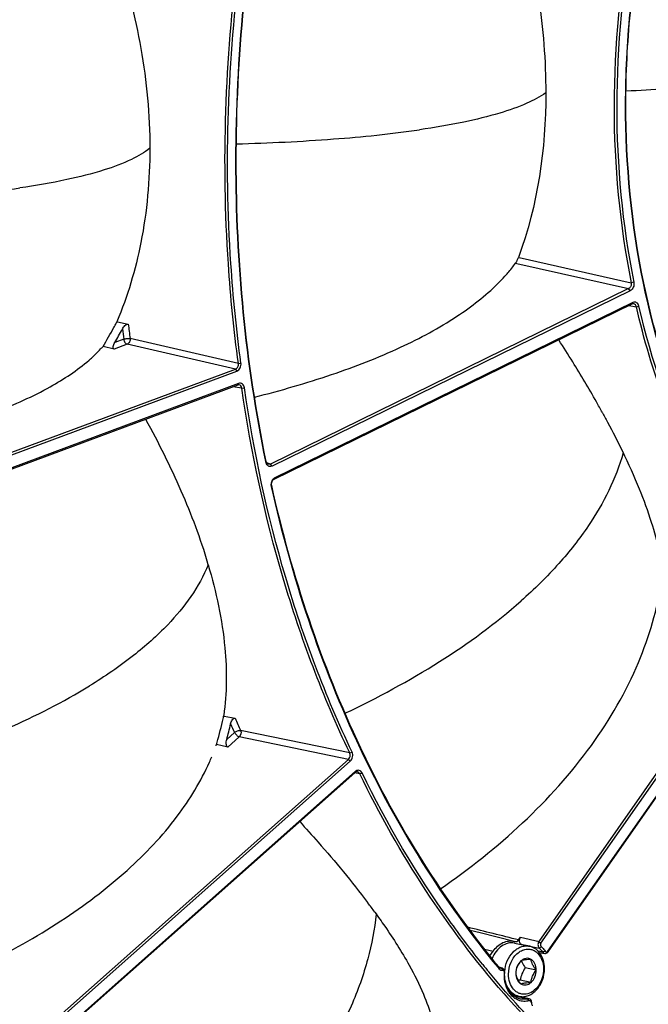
# Model space of a CAD drawing. Header units: millimetres. Extents: x 0 to 420, y -341 to 792.
# Tile 89 of 256: x 181 to 193, y 69 to 87. Entities that reach past the tile are written whole.
import ezdxf

# ---------------------------------------------------------------- set-up
doc = ezdxf.new("R2010")
doc.units = ezdxf.units.MM
doc.header["$LTSCALE"] = 23.1
doc.layers.get('0').update_dxf_attribs({"linetype": 'CONTINUOUS'})

msp = doc.modelspace()

# ---------------------------------------------------------------- linework, layer by layer
at = {"color": 7, "linetype": 'Continuous'}
for p, q in [((190.5318, 82.9547), (190.5465, 82.9514)), ((190.5465, 82.9514), (192.5883, 82.4934)), ((190.4785, 82.8489), (190.5052, 82.8429)), ((190.5052, 82.8429), (192.542, 82.3856)), ((192.542, 82.3856), (186.0102, 79.1839)), ((192.5708, 82.3487), (186.039, 79.147)), ((192.5708, 82.3487), (192.542, 82.3856)), ((192.6362, 82.5011), (192.5883, 82.4934)), ((192.6027, 82.1027), (186.071, 78.901)), ((192.6177, 82.1307), (186.0859, 78.929)), ((192.5473, 82.0755), (192.6821, 82.0565)), ((192.6027, 82.1027), (192.6177, 82.1307)), ((192.6821, 82.0565), (192.73, 82.0653)), ((183.2086, 81.7805), (183.2196, 81.7782)), ((183.2196, 81.7782), (183.4157, 81.738)), ((183.332, 81.463), (183.1683, 81.402)), ((185.4236, 81.0217), (183.4491, 81.4752)), ((183.158, 81.2826), (182.9548, 81.3321)), ((183.3962, 81.3713), (183.158, 81.2826)), ((185.3707, 80.9174), (183.3962, 81.3713)), ((178.4762, 78.35), (185.3707, 80.9174)), ((185.3707, 80.9174), (185.3964, 80.8808)), ((185.4236, 81.0217), (185.4704, 81.0267)), ((178.5019, 78.3133), (185.3964, 80.8808)), ((185.4115, 80.626), (178.517, 78.0585)), ((185.4282, 80.6539), (178.5336, 78.0865)), ((185.4868, 80.5695), (185.3227, 80.5929)), ((185.4115, 80.626), (185.4282, 80.6539)), ((185.4868, 80.5695), (185.5336, 80.5748)), ((185.9262, 79.2153), (185.923, 79.2308)), ((185.9262, 79.2153), (185.9232, 79.2309)), ((185.9262, 79.2153), (185.9304, 79.2322)), ((186.0102, 79.1839), (185.9429, 79.2026)), ((186.039, 79.147), (186.0102, 79.1839)), ((186.071, 78.901), (186.0859, 78.929)), ((186.0251, 78.791), (186.0211, 78.7733)), ((190.9069, 70.4685), (195.2241, 76.6477)), ((190.9419, 70.4337), (195.2651, 76.6214)), ((191.0699, 70.2878), (195.3931, 76.4756)), ((191.073, 70.2791), (195.3902, 76.4583)), ((185.1547, 74.5808), (185.1627, 74.5793)), ((185.1627, 74.5793), (185.3619, 74.542)), ((185.355, 74.2816), (185.211, 74.1537)), ((187.4537, 73.909), (185.4646, 74.3201)), ((185.4405, 74.2029), (185.231, 74.0169)), ((187.4297, 73.7916), (185.4405, 74.2029)), ((185.231, 74.0169), (185.0257, 74.0639)), ((187.4537, 73.909), (187.4975, 73.9245)), ((181.4571, 68.4883), (187.4297, 73.7916)), ((181.4775, 68.4446), (187.4639, 73.7601)), ((187.4297, 73.7916), (187.4639, 73.7601)), ((187.5553, 73.5699), (181.567, 68.2526)), ((187.5472, 73.5472), (181.5721, 68.2417)), ((187.6359, 73.5299), (187.5422, 73.5428)), ((187.5472, 73.5472), (187.5553, 73.5699)), ((187.6359, 73.5299), (187.6795, 73.5456)), ((187.7795, 71.1801), (187.7858, 71.1717)), ((187.7795, 71.1801), (187.7857, 71.1717)), ((189.8321, 70.6232), (189.6498, 70.6686)), ((190.454, 70.4684), (189.8321, 70.6232)), ((190.5344, 70.4946), (190.5693, 70.5446)), ((190.5693, 70.5446), (190.9069, 70.4685)), ((189.9116, 70.3273), (190.0723, 70.2908)), ((190.0111, 70.2032), (190.0723, 70.2908)), ((190.454, 70.4684), (190.4692, 70.4643)), ((190.4603, 70.4363), (190.7318, 70.3801)), ((190.5763, 70.4194), (190.7328, 70.3846)), ((190.7328, 70.3846), (190.7376, 70.3835)), ((190.7376, 70.3835), (190.9126, 70.3445)), ((190.9506, 70.3686), (190.9126, 70.3445)), ((191.0183, 70.2914), (190.976, 70.2722)), ((190.976, 70.2722), (190.8932, 70.2872)), ((190.9119, 70.2656), (191.0116, 70.248)), ((190.1591, 69.9895), (190.1755, 69.9696)), ((190.1593, 69.9898), (190.1755, 69.9696)), ((190.1731, 70.0009), (190.1755, 69.9696)), ((190.2366, 69.9797), (190.1781, 69.9956)), ((190.2181, 69.9814), (190.1844, 69.9906)), ((190.8578, 69.9429), (190.6557, 69.9848)), ((190.2764, 69.8944), (190.2805, 69.9)), ((190.7638, 69.72), (190.5617, 69.7618)), ((190.2713, 69.5099), (190.2656, 69.5163)), ((190.2713, 69.5099), (190.2657, 69.5165)), ((190.4252, 69.4888), (190.5423, 69.4645)), ((190.4365, 69.4801), (190.5378, 69.457)), ((190.5419, 69.4625), (190.4743, 69.4782)), ((190.5378, 69.457), (190.5739, 69.4488)), ((190.7258, 69.4199), (190.5419, 69.4625)), ((190.5739, 69.4488), (190.7019, 69.4197)), ((190.7258, 69.3821), (190.7019, 69.4197))]:
    msp.add_line(p, q, dxfattribs=at)
for centre, radius, start, end in [((187.6169, 85.0332), 3.6018, 314.80982, 317.79273), ((177.075, 84.9546), 6.9062, 328.36295, 331.67102), ((176.9262, 85.0369), 7.0761, 331.6567, 332.38281), ((177.1644, 84.9553), 6.9766, 329.3816, 331.71581), ((176.8978, 85.0518), 7.1083, 332.38242, 332.59928), ((209.5624, 84.9359), 26.4593, 187.13485, 187.54203), ((209.605, 84.9381), 26.3841, 186.96658, 187.54187), ((171.6177, 68.7223), 23.412, 31.76584, 32.9283), ((181.116, 82.958), 2.4546, 317.00136, 318.51732), ((172.4755, 69.2568), 22.4013, 31.62441, 31.7584), ((173.848, 70.0951), 20.7931, 29.30331, 31.64064), ((175.9624, 71.3016), 18.3587, 28.89123, 29.24926), ((176.302, 71.4893), 17.9706, 28.73695, 28.89052), ((186.0536, 79.2414), 0.13, 191.5785, 197.12601), ((186.1556, 78.8035), 0.1379, 187.33215, 192.62627), ((175.2037, 74.488), 10.0819, 16.45308, 16.64259), ((177.6218, 76.1857), 7.7019, 344.31041, 347.61949), ((177.6081, 76.1888), 7.716, 347.61836, 347.97146), ((180.81, 75.2153), 4.3907, 351.69146, 351.87693), ((177.757, 76.1579), 7.7187, 346.04137, 347.13242), ((204.162, 83.1179), 20.7794, 204.68768, 205.16604), ((204.2281, 83.1358), 20.7313, 204.49013, 205.16575), ((177.7698, 76.1547), 7.7055, 344.94909, 346.04142), ((177.6517, 76.1775), 7.6709, 344.00575, 344.30861), ((180.9629, 75.5028), 4.3101, 340.10676, 340.49683), ((180.7953, 75.5693), 4.4904, 335.97578, 337.29456), ((187.6255, 73.4911), 0.1055, 125.4231, 131.66235), ((176.6837, 62.8413), 13.8799, 36.00989, 36.88271), ((190.3614, 70.1566), 0.3395, 48.37551, 50.71722), ((190.9509, 70.4378), 0.0536, 145.11594, 159.66615), ((192.3492, 73.0327), 2.9556, 240.65131, 241.56679), ((192.4207, 69.9575), 1.3907, 166.26144, 167.07196), ((190.8274, 70.4503), 0.2993, 322.63594, 325.12174), ((202.9622, 80.5586), 16.7824, 218.78798, 219.37778), ((190.2209, 70.0409), 0.0623, 219.91119, 226.59603), ((190.2429, 70.0254), 0.0875, 219.63962, 224.21772), ((190.2217, 69.9446), 0.037, 92.4675, 95.59547), ((188.6777, 69.1754), 1.7461, 27.29749, 27.48809), ((190.2239, 69.9329), 0.0485, 74.82924, 86.69315), ((188.8097, 69.2429), 1.5978, 26.16046, 27.31696), ((189.0874, 69.3798), 1.2883, 25.93241, 26.14265), ((190.7425, 67.3986), 2.3701, 94.37537, 95.20222), ((202.133, 79.8411), 15.7301, 221.05463, 226.63631), ((190.9173, 69.3442), 0.1501, 178.19913, 185.83958), ((190.9251, 69.2757), 0.174, 154.69053, 155.121), ((190.9291, 69.2739), 0.1785, 151.43195, 154.72651), ((190.9077, 69.3433), 0.1405, 185.87708, 189.87753), ((190.9531, 69.3549), 0.1808, 178.62051, 181.70145)]:
    msp.add_arc(centre, radius, start, end, dxfattribs=at)
for points, knots in [([(193.7684, 79.5238), (193.3368, 80.4672), (192.6888, 82.519), (192.4322, 85.2161), (192.5427, 87.4352), (192.8693, 89.6658), (193.3521, 91.3009), (193.7747, 92.3448)], [0, 0, 0, 0, 0.2367361, 0.4861306, 0.6140796, 0.743007, 1, 1, 1, 1]), ([(193.7792, 79.5286), (193.3462, 80.4707), (192.6957, 82.5207), (192.4374, 85.2165), (192.547, 87.4349), (192.8732, 89.6649), (193.3562, 91.2996), (193.7792, 92.3431)], [0, 0, 0, 0, 0.2366788, 0.486069, 0.614031, 0.7429761, 1, 1, 1, 1]), ([(185.923, 79.2308), (185.5543, 81.0295), (185.198, 84.7665), (185.5664, 88.4982), (185.9262, 90.3524)], [0, 0, 0, 0, 0.4929308, 1, 1, 1, 1]), ([(185.9304, 79.2322), (185.5606, 81.0304), (185.2028, 84.7668), (185.5706, 88.4981), (185.9304, 90.3522)], [0, 0, 0, 0, 0.4929111, 1, 1, 1, 1]), ([(190.5318, 89.3586), (190.6873, 88.8201), (190.9372, 87.6947), (191.1128, 85.5368), (190.8863, 83.9058), (190.5318, 82.9547)], [0, 0, 0, 0, 0.2590758, 0.5307765, 1, 1, 1, 1]), ([(192.5883, 89.0312), (192.3825, 87.9408), (192.1721, 85.7478), (192.3769, 83.552), (192.5883, 82.4934)], [0, 0, 0, 0, 0.5069003, 1, 1, 1, 1]), ([(192.6362, 89.0221), (192.4309, 87.9345), (192.2211, 85.7471), (192.4253, 83.5569), (192.6362, 82.5011)], [0, 0, 0, 0, 0.5069003, 1, 1, 1, 1]), ([(183.2086, 88.4858), (183.3942, 87.9259), (183.6953, 86.7597), (183.8627, 84.9829), (183.7122, 83.2893), (183.4019, 82.2459), (183.2086, 81.7805)], [0, 0, 0, 0, 0.2587573, 0.5262243, 0.778939, 1, 1, 1, 1]), ([(185.4236, 81.0217), (185.3417, 81.6242), (185.0948, 84.0811), (185.1826, 86.5699), (185.4236, 88.4146)], [0, 0, 0, 0, 0.2463293, 1, 1, 1, 1]), ([(185.4704, 81.0267), (185.3887, 81.6282), (185.1421, 84.0815), (185.2298, 86.5664), (185.4704, 88.4083)], [0, 0, 0, 0, 0.2463293, 1, 1, 1, 1]), ([(192.4954, 85.998), (192.9799, 86.0188), (193.8973, 86.0741), (194.8116, 86.1728), (195.241, 86.2353)], [0, 0, 0, 0, 0.5277283, 1, 1, 1, 1]), ([(191.0317, 85.9598), (190.9235, 85.8846), (190.6487, 85.7423), (190.1456, 85.5676), (189.4906, 85.4093), (188.9998, 85.3259), (188.7296, 85.2866)], [0, 0, 0, 0, 0.1636895, 0.381833, 0.6607115, 1, 1, 1, 1]), ([(185.3883, 85.0278), (185.9794, 85.0452), (187.0959, 85.0987), (188.2089, 85.2107), (188.7296, 85.2866)], [0, 0, 0, 0, 0.5291458, 1, 1, 1, 1]), ([(183.8101, 84.9501), (183.7079, 84.8683), (183.436, 84.713), (182.9243, 84.5248), (182.2409, 84.3543), (181.7238, 84.2658), (181.4369, 84.224)], [0, 0, 0, 0, 0.1569007, 0.3715399, 0.6524209, 1, 1, 1, 1]), ([(178.1702, 83.9675), (178.748, 83.9854), (179.8396, 84.0393), (180.9277, 84.1498), (181.4369, 84.224)], [0, 0, 0, 0, 0.5290216, 1, 1, 1, 1]), ([(190.488, 82.8633), (190.4891, 82.865), (190.4938, 82.873), (190.4983, 82.8811), (190.5016, 82.8875)], [0, 0, 0, 0, 0.2241018, 1, 1, 1, 1]), ([(190.5016, 82.8875), (190.5047, 82.8934), (190.5157, 82.9154), (190.5256, 82.9379), (190.5318, 82.9547)], [0, 0, 0, 0, 0.2723522, 1, 1, 1, 1]), ([(190.2848, 82.6135), (190.3024, 82.633), (190.3698, 82.7091), (190.4336, 82.7884), (190.4785, 82.8489)], [0, 0, 0, 0, 0.2582986, 1, 1, 1, 1]), ([(190.4785, 82.8489), (190.4792, 82.8499), (190.4826, 82.8546), (190.4857, 82.8594), (190.488, 82.8633)], [0, 0, 0, 0, 0.2110827, 1, 1, 1, 1]), ([(185.719, 80.4052), (186.1921, 80.5249), (187.096, 80.7853), (188.3384, 81.2677), (189.3645, 81.8167), (189.9296, 82.2537), (190.1553, 82.478)], [0, 0, 0, 0, 0.2960606, 0.5700104, 0.8070185, 1, 1, 1, 1]), ([(192.5883, 82.4934), (192.5927, 82.4724), (192.5882, 82.429), (192.5598, 82.3941), (192.542, 82.3856)], [0, 0, 0, 0, 0.5215941, 1, 1, 1, 1]), ([(192.6362, 82.5011), (192.6422, 82.4714), (192.6355, 82.4103), (192.5957, 82.3609), (192.5708, 82.3487)], [0, 0, 0, 0, 0.5220915, 1, 1, 1, 1]), ([(192.73, 82.0653), (192.7242, 82.0905), (192.7025, 82.1282), (192.6526, 82.1422), (192.6285, 82.136), (192.6177, 82.1307)], [0, 0, 0, 0, 0.5204502, 0.7567414, 1, 1, 1, 1]), ([(192.6821, 82.0565), (192.6793, 82.0693), (192.6688, 82.0932), (192.6454, 82.1065), (192.634, 82.1081)], [0, 0, 0, 0, 0.5325018, 1, 1, 1, 1]), ([(193.4241, 79.7452), (193.3469, 79.9285), (193.0494, 80.6817), (192.8193, 81.4613), (192.6821, 82.0565)], [0, 0, 0, 0, 0.2456391, 1, 1, 1, 1]), ([(195.2663, 76.7875), (194.6536, 77.5135), (193.5939, 79.1977), (192.958, 81.0757), (192.73, 82.0653)], [0, 0, 0, 0, 0.4833106, 1, 1, 1, 1]), ([(183.308, 81.6495), (183.3203, 81.6723), (183.3438, 81.7039), (183.3823, 81.7333), (183.4057, 81.74), (183.4157, 81.738)], [0, 0, 0, 0, 0.5351788, 0.7905227, 1, 1, 1, 1]), ([(183.332, 81.463), (183.3513, 81.4699), (183.3904, 81.4772), (183.4305, 81.4787), (183.4491, 81.4752)], [0, 0, 0, 0, 0.5187638, 1, 1, 1, 1]), ([(183.332, 81.463), (183.335, 81.4419), (183.3489, 81.4051), (183.3794, 81.3755), (183.3962, 81.3713)], [0, 0, 0, 0, 0.5502451, 1, 1, 1, 1]), ([(183.4491, 81.4752), (183.4515, 81.4538), (183.4441, 81.4116), (183.4141, 81.3783), (183.3962, 81.3713)], [0, 0, 0, 0, 0.5286203, 1, 1, 1, 1]), ([(182.6996, 81.0805), (182.7188, 81.0972), (182.7919, 81.1623), (182.8618, 81.2311), (182.9112, 81.284)], [0, 0, 0, 0, 0.2603329, 1, 1, 1, 1]), ([(183.158, 81.2826), (183.1537, 81.2836), (183.1455, 81.2883), (183.1393, 81.3012), (183.1379, 81.3162), (183.1404, 81.3387), (183.1501, 81.3681), (183.1616, 81.3907), (183.1683, 81.402)], [0, 0, 0, 0, 0.098853, 0.1984153, 0.3096134, 0.4326094, 0.7045155, 1, 1, 1, 1]), ([(178.3506, 79.4304), (178.8229, 79.5191), (179.7177, 79.7151), (180.9421, 80.0934), (181.9366, 80.5326), (182.4839, 80.8931), (182.6996, 81.0805)], [0, 0, 0, 0, 0.3070644, 0.584758, 0.8174564, 1, 1, 1, 1]), ([(185.3707, 80.9174), (185.389, 80.9241), (185.4201, 80.9573), (185.4267, 81.0003), (185.4236, 81.0217)], [0, 0, 0, 0, 0.4745349, 1, 1, 1, 1]), ([(185.3964, 80.8808), (185.4219, 80.8902), (185.4649, 80.9368), (185.4745, 80.9967), (185.4704, 81.0267)], [0, 0, 0, 0, 0.473898, 1, 1, 1, 1]), ([(185.5336, 80.5748), (185.5299, 80.601), (185.5118, 80.641), (185.4638, 80.6614), (185.4392, 80.658), (185.4282, 80.6539)], [0, 0, 0, 0, 0.5285974, 0.7637275, 1, 1, 1, 1]), ([(185.4868, 80.5695), (185.4849, 80.584), (185.4754, 80.6113), (185.4498, 80.6272), (185.4373, 80.6289)], [0, 0, 0, 0, 0.5363422, 1, 1, 1, 1]), ([(187.4537, 73.909), (186.966, 74.9366), (186.1441, 77.1192), (185.6557, 79.3976), (185.4868, 80.5695)], [0, 0, 0, 0, 0.4899619, 1, 1, 1, 1]), ([(187.4975, 73.9245), (187.0105, 74.9505), (186.1898, 77.1298), (185.7023, 79.4047), (185.5336, 80.5748)], [0, 0, 0, 0, 0.4899619, 1, 1, 1, 1]), ([(183.7311, 80.0003), (183.9658, 79.5761), (184.3927, 78.7211), (184.7288, 77.8252), (184.8632, 77.3754)], [0, 0, 0, 0, 0.5080625, 1, 1, 1, 1]), ([(192.0593, 80.1294), (192.0923, 80.0692), (192.2196, 79.8339), (192.3412, 79.5956), (192.4278, 79.4167)], [0, 0, 0, 0, 0.2568169, 1, 1, 1, 1]), ([(192.444, 79.3866), (192.3082, 78.9149), (191.9495, 78.2004), (191.2618, 77.3317), (190.8213, 76.898), (190.579, 76.6829)], [0, 0, 0, 0, 0.4434208, 0.7073062, 1, 1, 1, 1]), ([(192.4278, 79.4167), (192.5369, 79.1911), (192.729, 78.7654), (192.953, 78.1577), (193.095, 77.6314), (193.1439, 77.3058), (193.1543, 77.1583)], [0, 0, 0, 0, 0.3152202, 0.5872074, 0.8139988, 1, 1, 1, 1]), ([(185.9733, 79.1797), (185.9628, 79.1826), (185.9423, 79.1974), (185.933, 79.22), (185.9304, 79.2322)], [0, 0, 0, 0, 0.4665625, 1, 1, 1, 1]), ([(186.039, 79.147), (186.0236, 79.1394), (185.9856, 79.1337), (185.9553, 79.157), (185.945, 79.1711)], [0, 0, 0, 0, 0.4964982, 1, 1, 1, 1]), ([(186.0859, 78.929), (186.0816, 78.9269), (186.0643, 78.9166), (186.0503, 78.9012), (186.0419, 78.8883)], [0, 0, 0, 0, 0.2363486, 1, 1, 1, 1]), ([(186.071, 78.901), (186.053, 78.8921), (186.0249, 78.8561), (186.0205, 78.8122), (186.0251, 78.791)], [0, 0, 0, 0, 0.4804601, 1, 1, 1, 1]), ([(186.0211, 78.7733), (186.3895, 77.1309), (187.4233, 74.011), (189.1554, 71.2039), (190.1591, 69.9895)], [0, 0, 0, 0, 0.5165344, 1, 1, 1, 1]), ([(186.0251, 78.791), (186.394, 77.1466), (187.4298, 74.0235), (189.1667, 71.215), (190.1731, 70.0009)], [0, 0, 0, 0, 0.5165866, 1, 1, 1, 1]), ([(184.8738, 77.3458), (184.7074, 76.938), (184.2705, 76.337), (183.4871, 75.6449), (182.9855, 75.3027), (182.7092, 75.1332)], [0, 0, 0, 0, 0.4213098, 0.6899299, 1, 1, 1, 1]), ([(184.8727, 77.3434), (185.0187, 76.8492), (185.2161, 75.9381), (185.2148, 75.0018), (185.1567, 74.5949)], [0, 0, 0, 0, 0.5563076, 1, 1, 1, 1]), ([(189.1087, 71.4278), (189.6358, 71.7931), (190.6362, 72.5853), (191.8839, 73.9687), (192.7557, 75.4729), (193.0658, 76.5356), (193.1463, 77.0426)], [0, 0, 0, 0, 0.2711418, 0.5373208, 0.7829741, 1, 1, 1, 1]), ([(187.3677, 74.6334), (187.9594, 74.9139), (189.0827, 75.5188), (190.1168, 76.2725), (190.579, 76.6829)], [0, 0, 0, 0, 0.5143979, 1, 1, 1, 1]), ([(179.4977, 73.7026), (180.0775, 73.8939), (181.178, 74.3068), (182.2291, 74.8386), (182.7092, 75.1332)], [0, 0, 0, 0, 0.5201141, 1, 1, 1, 1]), ([(185.2819, 74.4389), (185.2848, 74.4517), (185.2928, 74.4767), (185.3118, 74.5159), (185.3423, 74.5456), (185.3619, 74.542)], [0, 0, 0, 0, 0.2860946, 0.5623887, 1, 1, 1, 1]), ([(185.355, 74.2816), (185.3709, 74.2954), (185.406, 74.3145), (185.4464, 74.3232), (185.4646, 74.3201)], [0, 0, 0, 0, 0.5334216, 1, 1, 1, 1]), ([(185.355, 74.2816), (185.3641, 74.2627), (185.3889, 74.2313), (185.4226, 74.2073), (185.4405, 74.2029)], [0, 0, 0, 0, 0.5332892, 1, 1, 1, 1]), ([(185.231, 74.0169), (185.2105, 74.0216), (185.199, 74.0676), (185.2022, 74.1128), (185.2074, 74.1403), (185.211, 74.1537)], [0, 0, 0, 0, 0.4343606, 0.7117368, 1, 1, 1, 1]), ([(187.4297, 73.7916), (187.4455, 73.8054), (187.4664, 73.8453), (187.4628, 73.8902), (187.4537, 73.909)], [0, 0, 0, 0, 0.5011024, 1, 1, 1, 1]), ([(187.4639, 73.7601), (187.4858, 73.7796), (187.5147, 73.8355), (187.51, 73.8981), (187.4975, 73.9245)], [0, 0, 0, 0, 0.5011111, 1, 1, 1, 1]), ([(180.7831, 70.0423), (181.2645, 70.2826), (182.1772, 70.7959), (183.3769, 71.6953), (184.3033, 72.6728), (184.7407, 73.3911), (184.8967, 73.7411)], [0, 0, 0, 0, 0.2866056, 0.5564871, 0.7958669, 1, 1, 1, 1]), ([(187.594, 73.5632), (187.59, 73.5637), (187.5731, 73.564), (187.5568, 73.5556), (187.5472, 73.5472)], [0, 0, 0, 0, 0.238316, 1, 1, 1, 1]), ([(187.6795, 73.5456), (187.6697, 73.5659), (187.6331, 73.6031), (187.5823, 73.5898), (187.5643, 73.5771)], [0, 0, 0, 0, 0.5055504, 1, 1, 1, 1]), ([(187.6359, 73.5299), (187.6318, 73.5385), (187.6205, 73.554), (187.6027, 73.562), (187.594, 73.5632)], [0, 0, 0, 0, 0.5216716, 1, 1, 1, 1]), ([(190.2656, 69.5163), (189.7486, 70.1096), (188.7817, 71.3953), (187.9928, 72.7961), (187.6359, 73.5299)], [0, 0, 0, 0, 0.4909641, 1, 1, 1, 1]), ([(189.8808, 70.0454), (189.6696, 70.3083), (188.8374, 71.4097), (188.1357, 72.608), (187.6795, 73.5456)], [0, 0, 0, 0, 0.2444096, 1, 1, 1, 1]), ([(186.5418, 72.6544), (186.6548, 72.5314), (187.0843, 72.0545), (187.4943, 71.5596), (187.7795, 71.1801)], [0, 0, 0, 0, 0.2602872, 1, 1, 1, 1]), ([(180.2426, 71.4604), (180.4384, 70.8947), (181.2617, 68.7106), (182.3325, 66.6172), (183.2689, 65.1562)], [0, 0, 0, 0, 0.2564982, 1, 1, 1, 1]), ([(180.2454, 71.4814), (180.4416, 70.9142), (181.2671, 68.7252), (182.3414, 66.6274), (183.2812, 65.164)], [0, 0, 0, 0, 0.256523, 1, 1, 1, 1]), ([(187.9379, 70.9677), (187.9079, 70.6916), (187.7988, 70.1169), (187.3676, 68.9071), (186.8143, 68.0505), (186.3726, 67.5097)], [0, 0, 0, 0, 0.2168929, 0.4546815, 1, 1, 1, 1]), ([(187.9114, 71.0016), (187.9732, 70.9166), (188.1958, 70.6022), (188.4031, 70.2766), (188.5391, 70.0318)], [0, 0, 0, 0, 0.272914, 1, 1, 1, 1]), ([(190.0723, 70.2908), (190.1174, 70.3552), (190.2059, 70.4382), (190.35, 70.481), (190.4211, 70.4766), (190.454, 70.4684)], [0, 0, 0, 0, 0.5309074, 0.7706541, 1, 1, 1, 1]), ([(190.4692, 70.4643), (190.4805, 70.4614), (190.5077, 70.4652), (190.5267, 70.4836), (190.5344, 70.4946)], [0, 0, 0, 0, 0.4654184, 1, 1, 1, 1]), ([(190.5763, 70.4194), (190.5601, 70.4327), (190.5426, 70.4797), (190.5559, 70.5254), (190.5693, 70.5446)], [0, 0, 0, 0, 0.4713604, 1, 1, 1, 1]), ([(190.4603, 70.4363), (190.4215, 70.4444), (190.3363, 70.4422), (190.2174, 70.3856), (190.1172, 70.2858), (190.0697, 70.1998), (190.0511, 70.1531)], [0, 0, 0, 0, 0.2212508, 0.4586439, 0.7193458, 1, 1, 1, 1]), ([(190.2807, 69.9155), (190.2858, 69.9826), (190.3173, 70.1127), (190.4058, 70.2518), (190.4993, 70.3312), (190.5748, 70.3704), (190.6538, 70.3884), (190.7067, 70.3853), (190.7318, 70.3801)], [0, 0, 0, 0, 0.2787728, 0.5443752, 0.6677986, 0.7838493, 0.8937085, 1, 1, 1, 1]), ([(190.3508, 69.8691), (190.3508, 69.9442), (190.3748, 70.0578), (190.4481, 70.1852), (190.5193, 70.2611), (190.6024, 70.312), (190.6921, 70.3333), (190.7808, 70.322), (190.8328, 70.2938), (190.8558, 70.2759)], [0, 0, 0, 0, 0.2829602, 0.4206247, 0.5503229, 0.6705362, 0.7824982, 0.8903724, 1, 1, 1, 1]), ([(190.912, 70.2657), (190.8891, 70.2945), (190.8351, 70.3447), (190.7666, 70.3729), (190.7318, 70.3801)], [0, 0, 0, 0, 0.5084549, 1, 1, 1, 1]), ([(190.9006, 70.4565), (190.891, 70.4378), (190.8827, 70.3972), (190.8987, 70.3567), (190.9126, 70.3445)], [0, 0, 0, 0, 0.5317637, 1, 1, 1, 1]), ([(190.9126, 70.3445), (190.9185, 70.3393), (190.9419, 70.3174), (190.9624, 70.2923), (190.976, 70.2722)], [0, 0, 0, 0, 0.2444576, 1, 1, 1, 1]), ([(190.9419, 70.4337), (190.9368, 70.4226), (190.9326, 70.3988), (190.9425, 70.3756), (190.9506, 70.3686)], [0, 0, 0, 0, 0.5310614, 1, 1, 1, 1]), ([(190.9506, 70.3686), (190.9569, 70.3631), (190.9819, 70.3396), (191.0037, 70.3129), (191.0183, 70.2914)], [0, 0, 0, 0, 0.2444576, 1, 1, 1, 1]), ([(190.5759, 70.1111), (190.5487, 70.0787), (190.5123, 70.0258), (190.488, 69.9469), (190.4831, 69.9074), (190.4819, 69.8882)], [0, 0, 0, 0, 0.5158421, 0.7656734, 1, 1, 1, 1]), ([(190.5759, 70.1111), (190.5459, 70.0846), (190.4984, 70.0135), (190.4819, 69.9305), (190.4819, 69.8882)], [0, 0, 0, 0, 0.4860686, 1, 1, 1, 1]), ([(190.7638, 70.1385), (190.7499, 70.1468), (190.719, 70.1589), (190.6686, 70.1599), (190.6189, 70.1436), (190.5895, 70.1233), (190.5759, 70.1111)], [0, 0, 0, 0, 0.2393962, 0.4790414, 0.7302177, 1, 1, 1, 1]), ([(190.7638, 70.1385), (190.7254, 70.1369), (190.662, 70.1334), (190.5991, 70.1204), (190.5759, 70.1111)], [0, 0, 0, 0, 0.6060898, 1, 1, 1, 1]), ([(190.5835, 70.1144), (190.5879, 70.1036), (190.6082, 70.0584), (190.6344, 70.0161), (190.6557, 69.9848)], [0, 0, 0, 0, 0.2354813, 1, 1, 1, 1]), ([(190.8578, 69.9429), (190.8578, 69.9829), (190.8464, 70.0426), (190.8056, 70.1065), (190.7784, 70.1298), (190.7638, 70.1385)], [0, 0, 0, 0, 0.5319082, 0.7742251, 1, 1, 1, 1]), ([(190.8578, 69.9429), (190.8445, 69.9593), (190.8196, 69.9919), (190.7893, 70.0422), (190.7705, 70.0914), (190.7651, 70.1236), (190.7638, 70.1385)], [0, 0, 0, 0, 0.2868705, 0.5581935, 0.7963451, 1, 1, 1, 1]), ([(190.8558, 70.2759), (190.899, 70.2424), (190.969, 70.1419), (190.9889, 70.0239), (190.9889, 69.9621)], [0, 0, 0, 0, 0.4693022, 1, 1, 1, 1]), ([(191.0071, 69.9688), (191.0071, 70.0234), (190.9924, 70.1294), (190.9437, 70.226), (190.912, 70.2657)], [0, 0, 0, 0, 0.5174023, 1, 1, 1, 1]), ([(190.976, 70.2722), (190.9782, 70.269), (190.9874, 70.2577), (191.0011, 70.2499), (191.0116, 70.248)], [0, 0, 0, 0, 0.2659022, 1, 1, 1, 1]), ([(191.0116, 70.248), (191.0209, 70.2464), (191.0417, 70.2489), (191.0582, 70.2611), (191.0653, 70.2686)], [0, 0, 0, 0, 0.4744894, 1, 1, 1, 1]), ([(191.0333, 70.2788), (191.039, 70.2764), (191.0532, 70.2756), (191.0649, 70.283), (191.0699, 70.2878)], [0, 0, 0, 0, 0.4747197, 1, 1, 1, 1]), ([(188.5391, 70.0318), (188.6342, 69.8607), (188.793, 69.5446), (188.9119, 69.2107), (188.9512, 69.0584)], [0, 0, 0, 0, 0.5543865, 1, 1, 1, 1]), ([(190.1802, 69.9644), (190.1886, 69.9558), (190.2094, 69.942), (190.2344, 69.9409), (190.2459, 69.9431)], [0, 0, 0, 0, 0.5058087, 1, 1, 1, 1]), ([(190.2805, 69.9), (190.2818, 69.9174), (190.2773, 69.9513), (190.2507, 69.9759), (190.2366, 69.9797)], [0, 0, 0, 0, 0.5444919, 1, 1, 1, 1]), ([(190.2764, 69.8944), (190.2766, 69.8979), (190.2764, 69.9108), (190.2719, 69.9241), (190.2659, 69.9314)], [0, 0, 0, 0, 0.2688095, 1, 1, 1, 1]), ([(190.9889, 69.9621), (190.9889, 69.9079), (190.9725, 69.8002), (190.9047, 69.6572), (190.802, 69.5496), (190.6936, 69.5033), (190.6075, 69.5015), (190.5464, 69.5164), (190.4903, 69.5471), (190.4237, 69.6084), (190.3652, 69.7177), (190.3508, 69.8173), (190.3508, 69.8691)], [0, 0, 0, 0, 0.1414048, 0.2798883, 0.4077022, 0.5223086, 0.5765383, 0.6302075, 0.6848478, 0.7417723, 0.8646857, 1, 1, 1, 1]), ([(190.5423, 69.4645), (190.5704, 69.4587), (190.6294, 69.4556), (190.7165, 69.4768), (190.7979, 69.5215), (190.8952, 69.6096), (190.9823, 69.7603), (191.0071, 69.8989), (191.0071, 69.9688)], [0, 0, 0, 0, 0.1110706, 0.2246766, 0.3428896, 0.4668429, 0.7291984, 1, 1, 1, 1]), ([(190.6557, 69.9848), (190.6331, 69.9502), (190.5928, 69.8792), (190.5698, 69.8007), (190.5617, 69.7618)], [0, 0, 0, 0, 0.5098683, 1, 1, 1, 1]), ([(190.7638, 69.72), (190.7938, 69.7466), (190.8413, 69.8176), (190.8578, 69.9006), (190.8578, 69.9429)], [0, 0, 0, 0, 0.4860686, 1, 1, 1, 1]), ([(190.7638, 69.72), (190.7651, 69.7392), (190.7699, 69.7787), (190.7943, 69.8576), (190.8307, 69.9105), (190.8578, 69.9429)], [0, 0, 0, 0, 0.2343266, 0.4841579, 1, 1, 1, 1]), ([(191.3704, 68.4288), (191.2489, 68.5434), (190.7653, 69.0152), (190.3124, 69.5183), (189.9897, 69.9113)], [0, 0, 0, 0, 0.2472556, 1, 1, 1, 1]), ([(190.3917, 69.4954), (190.3486, 69.5467), (190.2844, 69.6775), (190.2717, 69.8206), (190.2764, 69.8944)], [0, 0, 0, 0, 0.4754756, 1, 1, 1, 1]), ([(190.5665, 69.4161), (190.5228, 69.4252), (190.4354, 69.4665), (190.3395, 69.581), (190.284, 69.7317), (190.2769, 69.8431), (190.2805, 69.9)], [0, 0, 0, 0, 0.2203051, 0.4576258, 0.7189838, 1, 1, 1, 1]), ([(190.5423, 69.4645), (190.5051, 69.4722), (190.431, 69.5057), (190.346, 69.5983), (190.2921, 69.7218), (190.2796, 69.8145), (190.279, 69.8623)], [0, 0, 0, 0, 0.2224129, 0.4599602, 0.7198966, 1, 1, 1, 1]), ([(190.4819, 69.8882), (190.4831, 69.8733), (190.4885, 69.8411), (190.5073, 69.7918), (190.5376, 69.7415), (190.5626, 69.7089), (190.5759, 69.6926)], [0, 0, 0, 0, 0.2036549, 0.4418065, 0.7131295, 1, 1, 1, 1]), ([(190.4819, 69.8882), (190.4819, 69.8482), (190.4933, 69.7885), (190.5341, 69.7246), (190.5613, 69.7013), (190.5759, 69.6926)], [0, 0, 0, 0, 0.5319082, 0.7742251, 1, 1, 1, 1]), ([(190.5759, 69.6926), (190.5898, 69.6843), (190.6207, 69.6722), (190.6711, 69.6713), (190.7208, 69.6875), (190.7502, 69.7079), (190.7638, 69.72)], [0, 0, 0, 0, 0.2393962, 0.4790414, 0.7302177, 1, 1, 1, 1]), ([(190.5759, 69.6926), (190.5991, 69.7019), (190.662, 69.7149), (190.7254, 69.7184), (190.7638, 69.72)], [0, 0, 0, 0, 0.3939102, 1, 1, 1, 1]), ([(190.5328, 69.3926), (190.5195, 69.3977), (190.4663, 69.4224), (190.4203, 69.4616), (190.3917, 69.4954)], [0, 0, 0, 0, 0.2435093, 1, 1, 1, 1]), ([(190.7258, 69.3821), (190.6939, 69.3741), (190.6279, 69.3671), (190.563, 69.381), (190.5328, 69.3926)], [0, 0, 0, 0, 0.5048938, 1, 1, 1, 1]), ([(190.7019, 69.4197), (190.6906, 69.4168), (190.6461, 69.4081), (190.5996, 69.4093), (190.5665, 69.4161)], [0, 0, 0, 0, 0.2554728, 1, 1, 1, 1]), ([(190.7724, 69.3593), (190.7706, 69.3735), (190.7617, 69.4002), (190.7379, 69.4171), (190.7258, 69.4199)], [0, 0, 0, 0, 0.5353056, 1, 1, 1, 1]), ([(190.7672, 69.3489), (190.7658, 69.3569), (190.7601, 69.3717), (190.7466, 69.3809), (190.7397, 69.3824)], [0, 0, 0, 0, 0.5350691, 1, 1, 1, 1]), ([(190.7924, 69.295), (190.7893, 69.2984), (190.7777, 69.3143), (190.7729, 69.3345), (190.7724, 69.3496)], [0, 0, 0, 0, 0.2323999, 1, 1, 1, 1])]:
    msp.add_open_spline(points, degree=3, knots=knots, dxfattribs=at)
for points in [[(192.634, 82.1081), (192.6235, 82.1095), (192.6123, 82.1073), (192.6027, 82.1027)], [(185.4373, 80.6289), (185.4287, 80.6301), (185.4196, 80.629), (185.4115, 80.626)], [(185.945, 79.1711), (185.938, 79.1808), (185.9328, 79.1918), (185.9293, 79.2031)], [(186.0102, 79.1839), (185.9992, 79.1783), (185.9852, 79.1764), (185.9733, 79.1797)], [(186.0179, 78.8122), (186.0174, 78.8034), (186.0177, 78.7946), (186.0189, 78.7859)], [(186.0419, 78.8883), (186.0275, 78.8659), (186.0191, 78.8387), (186.0179, 78.8122)], [(185.4646, 74.3201), (185.4808, 74.2837), (185.4697, 74.23), (185.4405, 74.2029)], [(190.5344, 70.4946), (190.2253, 70.5719), (189.9162, 70.6489), (189.6071, 70.7257)], [(191.0183, 70.2914), (191.0219, 70.286), (191.0272, 70.2813), (191.0333, 70.2788)], [(190.1781, 69.9956), (190.1843, 69.9897), (190.1921, 69.9851), (190.2004, 69.9829)], [(190.2004, 69.9829), (190.2061, 69.9813), (190.2122, 69.9808), (190.2181, 69.9814)], [(190.2267, 69.9813), (190.2245, 69.9816), (190.2223, 69.9816), (190.2201, 69.9815)], [(190.2659, 69.9314), (190.261, 69.9374), (190.2536, 69.9421), (190.2459, 69.9431)], [(190.7258, 69.4199), (190.718, 69.4217), (190.7096, 69.4216), (190.7019, 69.4197)], [(190.7397, 69.3824), (190.7352, 69.3833), (190.7303, 69.3832), (190.7258, 69.3821)]]:
    msp.add_open_spline(points, degree=3, dxfattribs=at)

doc.saveas('drawing.dxf')
